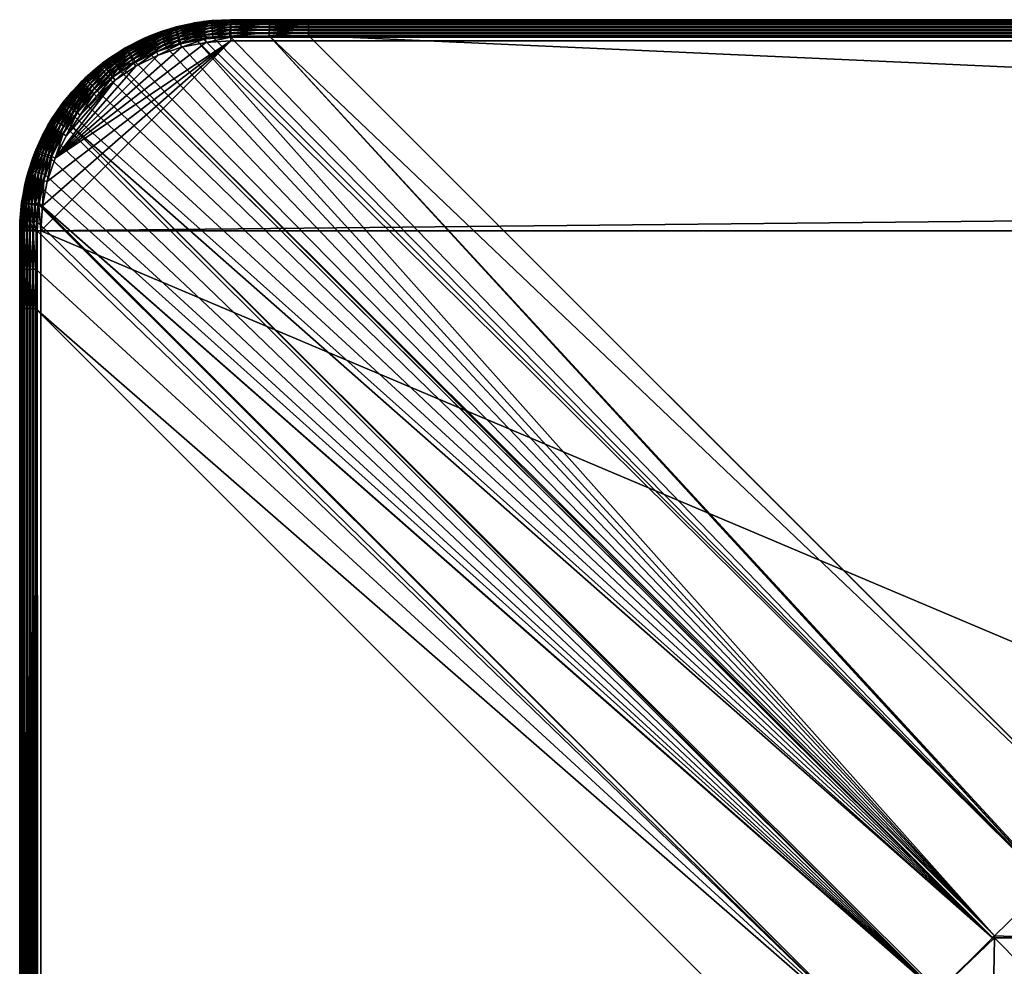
# Model space of a CAD drawing. Header units: inches. Extents: x 10 to 1810, y 36 to 836.
# Tile 40 of 156: x 10 to 103, y 746 to 836. Entities that reach past the tile are written whole.
import ezdxf

# ---------------------------------------------------------------- set-up
doc = ezdxf.new("R2010")
doc.units = ezdxf.units.IN
doc.header["$MEASUREMENT"] = 0
doc.layers.get('0').update_dxf_attribs({"true_color": 0x1c1cb1})

msp = doc.modelspace()

# ---------------------------------------------------------------- meshes
at = {"color": 84, "true_color": 0x1ab11a}
mesh = msp.add_polyface(dxfattribs=at)
corners = [(733.741, 836.072, 707), (1085.741, 836.072, 704.535), (733.741, 836.072, 704.535), (381.741, 836.072, 707), (381.741, 836.072, 704.535), (29.741, 836.072, 707), (37.105, 836.072, 704.535), (29.741, 834.072, 709), (11.741, 816.072, 709), (1789.741, 834.072, 709), (37.105, 834.59, 702.603), (1707.006, 759.22, 682.408), (112.475, 759.22, 682.408), (107.21, 138.807, 679.139), (107.21, 733.338, 679.139), (112.475, 138.807, 679), (112.475, 733.338, 679), (112.475, 754.252, 681.211), (1707.006, 754.252, 681.211), (112.475, 750.697, 680.549), (1707.006, 750.697, 680.549), (112.475, 749.074, 680.246), (1707.006, 749.074, 680.246), (112.475, 743.853, 679.555), (1707.006, 743.853, 679.554), (112.475, 742.051, 679.412), (1707.006, 742.051, 679.412), (112.475, 738.603, 679.139), (1707.006, 738.603, 679.139), (107.225, 754.252, 681.355), (107.327, 754.348, 681.375), (107.327, 754.252, 681.347), (107.185, 754.214, 681.347), (107.276, 749.074, 680.383), (107.217, 738.603, 679.277), (107.239, 743.853, 679.692), (1782.376, 834.59, 702.603), (37.105, 834.898, 702.713), (1782.376, 834.898, 702.713), (37.105, 835.184, 702.872), (1782.376, 835.184, 702.872), (37.105, 835.44, 703.075), (1782.376, 835.44, 703.075), (37.105, 835.659, 703.317), (1782.376, 835.659, 703.317), (37.105, 835.836, 703.592), (1782.376, 835.836, 703.592), (37.105, 835.966, 703.892), (1782.376, 835.966, 703.892), (37.105, 836.046, 704.209), (1782.376, 836.046, 704.209), (1789.741, 834.42, 708.97), (29.741, 834.42, 708.97), (1789.741, 834.756, 708.879), (29.741, 834.756, 708.879), (1789.741, 835.072, 708.732), (29.741, 835.072, 708.732), (1789.741, 835.358, 708.532), (29.741, 835.358, 708.532), (1789.741, 835.604, 708.286), (29.741, 835.604, 708.286), (1789.741, 835.804, 708), (29.741, 835.804, 708), (1789.741, 835.952, 707.684), (29.741, 835.952, 707.684), (1789.74, 836.042, 707.347), (29.741, 836.042, 707.347), (1085.741, 836.072, 707)]
mesh.append_faces([[corners[k] for k in face] for face in [(0, 1, 2), (0, 2, 3), (3, 2, 4), (3, 4, 5), (5, 4, 6), (7, 8, 9), (10, 11, 12), (13, 14, 15), (15, 14, 16), (12, 11, 17), (17, 18, 19), (19, 20, 21), (21, 22, 23), (23, 24, 25), (25, 26, 27), (27, 28, 16), (29, 30, 31), (31, 30, 12), (29, 31, 32), (32, 31, 33), (16, 14, 34), (33, 23, 35), (35, 23, 25), (35, 25, 34), (34, 25, 27), (34, 27, 16), (12, 17, 31), (31, 17, 19), (31, 19, 33), (33, 19, 21), (33, 21, 23), (36, 10, 37), (38, 37, 39), (40, 39, 41), (42, 41, 43), (44, 43, 45), (46, 45, 47), (48, 47, 49), (6, 4, 49), (49, 4, 2), (49, 2, 50), (7, 51, 52), (52, 53, 54), (54, 55, 56), (56, 57, 58), (58, 59, 60), (60, 61, 62), (62, 63, 64), (64, 65, 66), (3, 5, 66), (66, 67, 0), (66, 0, 3)]], dxfattribs={"color": 84})
mesh = msp.add_polyface(dxfattribs=at)
corners = [(1789.74, 836.072, 707), (1782.376, 836.072, 704.535), (1437.741, 836.072, 707), (1437.741, 836.072, 704.535), (1085.741, 836.072, 707), (1085.741, 836.072, 704.535), (733.741, 836.072, 707), (1807.74, 816.072, 709), (1789.741, 834.072, 709), (11.741, 816.072, 709), (1807.74, 56.072, 709), (1782.376, 834.59, 702.603), (1707.006, 759.22, 682.408), (37.105, 834.59, 702.603), (1712.271, 733.338, 679.139), (1712.271, 138.807, 679.139), (1707.006, 733.338, 679), (112.475, 754.252, 681.211), (1707.006, 754.252, 681.211), (112.475, 750.697, 680.549), (1707.006, 750.697, 680.549), (112.475, 749.074, 680.246), (1707.006, 749.074, 680.246), (112.475, 743.853, 679.555), (1707.006, 743.853, 679.554), (112.475, 742.051, 679.412), (1707.006, 742.051, 679.412), (112.475, 738.603, 679.139), (1707.006, 738.603, 679.139), (112.475, 733.338, 679), (1712.256, 754.252, 681.355), (1712.205, 749.074, 680.383), (1712.155, 754.252, 681.347), (1712.155, 754.348, 681.375), (1712.264, 738.603, 679.277), (1712.242, 743.853, 679.692), (37.105, 834.898, 702.713), (1782.376, 834.898, 702.713), (37.105, 835.184, 702.872), (1782.376, 835.184, 702.872), (37.105, 835.44, 703.075), (1782.376, 835.44, 703.075), (37.105, 835.659, 703.317), (1782.376, 835.659, 703.317), (37.105, 835.836, 703.592), (1782.376, 835.836, 703.592), (37.105, 835.966, 703.892), (1782.376, 835.966, 703.892), (37.105, 836.046, 704.209), (1782.376, 836.046, 704.209), (733.741, 836.072, 704.535), (29.741, 834.072, 709), (1789.741, 834.42, 708.97), (29.741, 834.42, 708.97), (1789.741, 834.756, 708.879), (29.741, 834.756, 708.879), (1789.741, 835.072, 708.732), (29.741, 835.072, 708.732), (1789.741, 835.358, 708.532), (29.741, 835.358, 708.532), (1789.741, 835.604, 708.286), (29.741, 835.604, 708.286), (1789.741, 835.804, 708), (29.741, 835.804, 708), (1789.741, 835.952, 707.684), (29.741, 835.952, 707.684), (1789.74, 836.042, 707.347), (29.741, 836.042, 707.347)]
mesh.append_faces([[corners[k] for k in face] for face in [(0, 1, 2), (2, 1, 3), (2, 3, 4), (4, 3, 5), (4, 5, 6), (7, 8, 9), (7, 9, 10), (11, 12, 13), (14, 15, 16), (17, 12, 18), (19, 18, 20), (21, 20, 22), (23, 22, 24), (25, 24, 26), (27, 26, 28), (29, 28, 16), (14, 16, 28), (30, 31, 32), (30, 32, 33), (14, 28, 34), (34, 28, 26), (34, 26, 35), (12, 33, 18), (18, 33, 32), (18, 32, 20), (20, 32, 31), (20, 31, 22), (22, 31, 35), (22, 35, 24), (24, 35, 26), (11, 36, 37), (37, 38, 39), (39, 40, 41), (41, 42, 43), (43, 44, 45), (45, 46, 47), (47, 48, 49), (3, 1, 49), (49, 50, 5), (49, 5, 3), (51, 8, 52), (53, 52, 54), (55, 54, 56), (57, 56, 58), (59, 58, 60), (61, 60, 62), (63, 62, 64), (65, 64, 66), (0, 2, 66), (66, 2, 4), (66, 4, 67)]], dxfattribs={"color": 84})
mesh = msp.add_polyface(dxfattribs=at)
corners = [(26.275, 835.731, 707), (26.195, 835.756, 704.775), (24.564, 835.391, 707), (27.13, 835.901, 707), (27.954, 835.992, 704.736), (26.268, 835.765, 704.774), (27.947, 835.963, 704.4), (26.38, 834.516, 702.921), (24.775, 834.141, 702.943), (26.33, 834.815, 703.074), (24.697, 834.435, 703.095), (26.285, 835.083, 703.275), (24.627, 834.7, 703.296), (26.249, 835.315, 703.52), (24.568, 834.929, 703.542), (26.221, 835.503, 703.801), (24.521, 835.114, 703.823), (26.202, 835.641, 704.11), (24.488, 835.251, 704.133), (26.193, 835.726, 704.438), (24.469, 835.335, 704.462), (24.86, 833.826, 702.845), (28.038, 834.428, 702.785), (27.104, 834.294, 702.806), (26.436, 834.197, 702.821), (27.945, 835.878, 704.074), (27.949, 835.74, 703.766), (27.958, 835.551, 703.486), (27.971, 835.319, 703.241), (27.99, 835.049, 703.039), (28.012, 834.749, 702.886), (27.134, 835.871, 707.347), (24.992, 833.794, 708.97), (27.346, 834.263, 708.97), (27.302, 834.597, 708.879), (24.905, 834.12, 708.879), (27.261, 834.91, 708.732), (24.823, 834.425, 708.732), (27.223, 835.193, 708.532), (24.749, 834.701, 708.532), (27.191, 835.437, 708.286), (24.685, 834.939, 708.286), (27.165, 835.636, 708), (24.634, 835.132, 708), (27.146, 835.782, 707.684), (24.595, 835.274, 707.684), (24.572, 835.362, 707.347)]
mesh.append_faces([[corners[k] for k in face] for face in [(0, 1, 2), (3, 4, 0), (0, 4, 5), (0, 5, 1), (5, 4, 6), (7, 8, 9), (9, 8, 10), (9, 10, 11), (11, 10, 12), (11, 12, 13), (13, 12, 14), (13, 14, 15), (15, 16, 17), (17, 18, 19), (19, 20, 1), (21, 8, 7), (22, 23, 7), (7, 23, 24), (7, 24, 21), (1, 5, 19), (19, 5, 6), (19, 6, 17), (17, 6, 25), (17, 25, 15), (15, 25, 26), (15, 26, 13), (13, 26, 27), (13, 27, 11), (11, 27, 28), (11, 28, 9), (9, 28, 29), (9, 29, 7), (7, 29, 30), (7, 30, 22), (31, 3, 0), (32, 33, 34), (32, 34, 35), (35, 34, 36), (35, 36, 37), (37, 36, 38), (37, 38, 39), (39, 38, 40), (39, 40, 41), (41, 40, 42), (41, 42, 43), (43, 42, 44), (43, 44, 45), (45, 44, 31), (45, 31, 46), (46, 31, 0), (46, 0, 2)]], dxfattribs={"color": 84})
mesh = msp.add_polyface(dxfattribs=at)
corners = [(33.431, 836.072, 704.571), (29.741, 836.072, 704.682), (29.741, 836.072, 707), (37.105, 836.072, 704.535), (27.13, 835.901, 707), (27.954, 835.992, 704.736), (33.424, 836.045, 704.241), (37.105, 836.046, 704.209), (33.418, 835.963, 703.92), (37.105, 835.966, 703.892), (33.412, 835.83, 703.617), (37.105, 835.836, 703.592), (33.406, 835.648, 703.339), (37.105, 835.659, 703.317), (33.401, 835.422, 703.096), (37.105, 835.44, 703.075), (33.397, 835.16, 702.893), (37.105, 835.184, 702.872), (29.727, 836.044, 704.347), (29.714, 835.96, 704.021), (29.702, 835.823, 703.715), (29.691, 835.636, 703.435), (29.681, 835.405, 703.191), (29.673, 835.136, 702.989), (27.99, 835.049, 703.039), (27.971, 835.319, 703.241), (27.958, 835.551, 703.486), (27.949, 835.74, 703.766), (27.945, 835.878, 704.074), (27.947, 835.963, 704.4), (27.261, 834.91, 708.732), (29.741, 835.358, 708.532), (27.223, 835.193, 708.532), (29.741, 835.604, 708.286), (27.191, 835.437, 708.286), (29.741, 835.804, 708), (27.165, 835.636, 708), (29.741, 835.952, 707.684), (27.146, 835.782, 707.684), (29.741, 836.042, 707.347), (27.134, 835.871, 707.347)]
mesh.append_faces([[corners[k] for k in face] for face in [(0, 1, 2), (2, 3, 0), (2, 1, 4), (4, 1, 5), (0, 3, 6), (6, 3, 7), (6, 7, 8), (8, 7, 9), (8, 9, 10), (10, 9, 11), (10, 11, 12), (12, 11, 13), (12, 13, 14), (14, 13, 15), (14, 15, 16), (16, 15, 17), (1, 0, 18), (18, 0, 6), (18, 6, 19), (19, 6, 8), (19, 8, 20), (20, 8, 10), (20, 10, 21), (21, 10, 12), (21, 12, 22), (22, 12, 14), (22, 14, 23), (23, 14, 16), (23, 24, 22), (22, 24, 25), (22, 25, 21), (21, 25, 26), (21, 26, 20), (20, 26, 27), (20, 27, 19), (19, 27, 28), (19, 28, 18), (18, 28, 29), (18, 29, 1), (1, 29, 5), (30, 31, 32), (32, 31, 33), (32, 33, 34), (34, 33, 35), (34, 35, 36), (36, 35, 37), (36, 37, 38), (38, 37, 39), (38, 39, 40), (40, 39, 2), (40, 2, 4)]], dxfattribs={"color": 84})
mesh = msp.add_polyface(dxfattribs=at)
corners = [(11.223, 808.708, 702.603), (86.593, 733.338, 682.408), (11.223, 63.437, 702.603), (28.038, 834.428, 702.785), (29.663, 834.517, 702.733), (107.185, 754.214, 681.347), (33.392, 834.554, 702.631), (22.128, 832.816, 702.865), (23.648, 833.438, 702.856), (102.093, 749.26, 680.832), (24.86, 833.826, 702.845), (26.436, 834.197, 702.821), (27.104, 834.294, 702.806), (14.412, 826.196, 702.87), (14.895, 826.903, 702.871), (101.903, 749.074, 680.815), (15.916, 828.174, 702.871), (17.047, 829.354, 702.871), (18.286, 830.439, 702.871), (19.302, 831.198, 702.87), (101.923, 749.095, 680.815), (19.619, 831.398, 702.87), (20.679, 832.068, 702.869), (96.719, 743.89, 680.815), (14.174, 825.847, 702.87), (11.786, 820.179, 702.834), (12.124, 821.414, 702.85), (11.509, 818.719, 702.807), (12.673, 822.941, 702.862), (13.356, 824.42, 702.868), (11.259, 812.421, 702.631), (91.599, 738.628, 681.347), (11.296, 816.15, 702.733), (11.323, 816.978, 702.762), (11.483, 818.584, 702.805), (11.385, 54.37, 702.785), (11.296, 55.995, 702.733), (91.599, 133.517, 681.347), (11.259, 59.724, 702.631), (86.593, 138.807, 682.408), (11.616, 52.768, 702.821), (11.519, 53.436, 702.806), (33.397, 835.16, 702.893), (37.105, 835.184, 702.872), (33.394, 834.868, 702.737), (37.105, 834.898, 702.713), (37.105, 834.59, 702.603), (29.673, 835.136, 702.989), (29.667, 834.837, 702.835), (28.012, 834.749, 702.886), (27.99, 835.049, 703.039), (27.391, 833.918, 709), (29.741, 834.072, 709), (29.741, 834.42, 708.97), (27.346, 834.263, 708.97), (29.741, 834.756, 708.879), (27.302, 834.597, 708.879), (29.741, 835.072, 708.732), (27.261, 834.91, 708.732), (29.741, 835.358, 708.532)]
mesh.append_faces([[corners[k] for k in face] for face in [(0, 1, 2), (3, 4, 5), (5, 4, 6), (7, 8, 9), (8, 10, 9), (9, 10, 11), (5, 11, 12), (5, 12, 3), (13, 14, 15), (15, 14, 16), (15, 16, 17), (17, 18, 15), (15, 18, 19), (20, 19, 21), (9, 21, 22), (9, 22, 7), (13, 23, 24), (25, 26, 23), (25, 23, 27), (26, 28, 23), (23, 28, 29), (23, 29, 24), (0, 30, 31), (31, 30, 32), (31, 32, 33), (27, 31, 34), (34, 31, 33), (35, 36, 37), (37, 36, 38), (2, 39, 38), (37, 40, 41), (37, 41, 35), (42, 43, 44), (44, 43, 45), (44, 45, 6), (6, 45, 46), (47, 42, 48), (48, 42, 44), (48, 44, 4), (4, 44, 6), (48, 49, 47), (47, 49, 50), (3, 49, 48), (3, 48, 4), (51, 52, 53), (51, 53, 54), (54, 53, 55), (54, 55, 56), (56, 55, 57), (56, 57, 58), (58, 57, 59)]], dxfattribs={"color": 84})
mesh = msp.add_polyface(dxfattribs=at)
corners = [(24.564, 835.391, 707), (26.195, 835.756, 704.775), (24.466, 835.364, 704.801), (22.912, 834.83, 707), (23.137, 834.951, 704.815), (22.904, 834.857, 704.817), (22.087, 834.55, 707), (21.473, 834.283, 704.826), (19.741, 833.393, 707), (23.144, 834.922, 704.475), (23.351, 834.298, 703.306), (21.752, 833.65, 703.313), (23.275, 834.523, 703.552), (21.654, 833.868, 703.559), (23.214, 834.705, 703.834), (21.575, 834.045, 703.841), (23.169, 834.839, 704.145), (21.518, 834.176, 704.153), (21.483, 834.256, 704.485), (24.775, 834.141, 702.943), (23.54, 833.747, 702.954), (24.697, 834.435, 703.095), (23.441, 834.037, 703.105), (24.627, 834.7, 703.296), (24.568, 834.929, 703.542), (24.521, 835.114, 703.823), (24.488, 835.251, 704.133), (24.469, 835.335, 704.462), (26.221, 835.503, 703.801), (26.202, 835.641, 704.11), (26.193, 835.726, 704.438), (22.099, 834.522, 707.347), (19.801, 833.288, 707.684), (22.133, 834.439, 707.684), (19.756, 833.367, 707.347), (22.47, 833.626, 708.732), (24.823, 834.425, 708.732), (24.749, 834.701, 708.532), (22.36, 833.89, 708.532), (24.685, 834.939, 708.286), (22.266, 834.118, 708.286), (24.634, 835.132, 708), (22.19, 834.302, 708), (24.595, 835.274, 707.684), (24.572, 835.362, 707.347)]
mesh.append_faces([[corners[k] for k in face] for face in [(0, 1, 2), (0, 2, 3), (2, 4, 3), (3, 4, 5), (3, 5, 6), (6, 5, 7), (6, 7, 8), (5, 4, 9), (5, 9, 7), (10, 11, 12), (12, 11, 13), (12, 13, 14), (14, 13, 15), (14, 15, 16), (16, 15, 17), (16, 17, 9), (9, 17, 18), (9, 18, 7), (19, 20, 21), (21, 20, 22), (21, 22, 23), (23, 22, 10), (23, 10, 24), (24, 10, 12), (24, 12, 25), (25, 12, 14), (25, 14, 26), (26, 14, 16), (26, 16, 27), (27, 16, 9), (27, 9, 2), (2, 9, 4), (28, 24, 25), (29, 25, 26), (30, 26, 27), (1, 27, 2), (3, 6, 31), (32, 33, 31), (34, 31, 6), (35, 36, 37), (35, 37, 38), (38, 37, 39), (38, 39, 40), (40, 39, 41), (40, 41, 42), (42, 41, 43), (42, 43, 33), (33, 43, 44), (33, 44, 31), (31, 44, 0), (31, 0, 3)]], dxfattribs={"color": 84})
mesh = msp.add_polyface(dxfattribs=at)
corners = [(29.741, 834.072, 709), (11.895, 818.422, 709), (11.741, 816.072, 709), (10.964, 822.907, 704.816), (10.983, 822.901, 707), (11.181, 823.526, 704.821), (11.263, 823.726, 707), (11.509, 818.719, 702.807), (11.483, 818.584, 702.805), (11.163, 818.625, 702.905), (11.786, 820.179, 702.834), (11.469, 820.25, 702.933), (11.173, 820.314, 703.086), (10.864, 818.662, 703.058), (10.905, 820.372, 703.287), (12.124, 821.414, 702.85), (11.811, 821.507, 702.947), (11.518, 821.594, 703.099), (11.254, 821.671, 703.301), (11.027, 821.737, 703.546), (12.673, 822.941, 702.862), (12.368, 823.063, 702.958), (12.083, 823.177, 703.109), (11.825, 823.278, 703.31), (11.604, 823.366, 703.556), (11.424, 823.436, 703.838), (10.843, 821.789, 703.828), (11.291, 823.487, 704.15), (10.707, 821.826, 704.138), (11.209, 823.517, 704.481), (12.354, 820.731, 709), (13.111, 822.961, 709), (12.79, 823.094, 708.97), (12.018, 820.821, 708.97), (11.55, 818.467, 708.97), (11.693, 820.908, 708.879), (11.216, 818.511, 708.879), (11.388, 820.99, 708.732), (10.903, 818.552, 708.732), (11.112, 821.064, 708.532), (12.479, 823.222, 708.879), (12.187, 823.343, 708.732), (11.923, 823.453, 708.532), (11.695, 823.547, 708.286), (10.874, 821.128, 708.286), (11.511, 823.624, 708), (10.681, 821.179, 708), (11.374, 823.68, 707.684), (10.539, 821.218, 707.684), (11.291, 823.714, 707.347)]
mesh.append_faces([[corners[k] for k in face] for face in [(0, 1, 2), (3, 4, 5), (5, 4, 6), (7, 8, 9), (10, 7, 11), (11, 7, 9), (11, 9, 12), (12, 9, 13), (12, 13, 14), (15, 10, 16), (16, 10, 11), (16, 11, 17), (17, 11, 12), (17, 12, 18), (18, 12, 14), (18, 14, 19), (20, 15, 21), (21, 15, 16), (21, 16, 22), (22, 16, 17), (22, 17, 23), (23, 17, 18), (23, 18, 24), (24, 18, 19), (24, 19, 25), (25, 19, 26), (25, 26, 27), (27, 26, 28), (27, 28, 29), (3, 5, 29), (30, 31, 32), (1, 30, 33), (1, 33, 34), (34, 33, 35), (34, 35, 36), (36, 35, 37), (36, 37, 38), (38, 37, 39), (30, 32, 33), (33, 32, 40), (33, 40, 35), (35, 40, 41), (35, 41, 37), (37, 41, 42), (37, 42, 39), (39, 42, 43), (39, 43, 44), (44, 43, 45), (44, 45, 46), (46, 45, 47), (48, 47, 49)]], dxfattribs={"color": 84})
mesh = msp.add_polyface(dxfattribs=at)
corners = [(91.561, 138.807, 681.211), (86.593, 733.338, 682.408), (91.561, 733.338, 681.211), (95.116, 138.807, 680.549), (95.116, 733.338, 680.549), (96.739, 138.807, 680.246), (96.739, 733.338, 680.246), (101.96, 138.807, 679.554), (101.96, 733.338, 679.555), (103.762, 138.807, 679.412), (103.762, 733.338, 679.412), (107.21, 138.807, 679.139), (107.21, 733.338, 679.139), (107.185, 754.214, 681.347), (33.392, 834.554, 702.631), (107.225, 754.252, 681.355), (37.105, 834.59, 702.603), (112.475, 759.22, 682.408), (107.327, 754.348, 681.375), (102.093, 749.26, 680.832), (26.436, 834.197, 702.821), (101.903, 749.074, 680.815), (19.302, 831.198, 702.87), (101.923, 749.095, 680.815), (19.619, 831.398, 702.87), (96.828, 744, 680.815), (14.412, 826.196, 702.87), (96.719, 743.89, 680.815), (91.599, 738.628, 681.347), (91.59, 738.619, 681.349), (11.223, 808.708, 702.603), (91.575, 738.603, 681.352), (96.683, 743.853, 680.818), (11.509, 818.719, 702.807), (107.276, 749.074, 680.383), (102.091, 749.074, 680.794), (96.826, 743.853, 680.794), (96.76, 738.603, 680.383), (91.59, 738.603, 681.347), (107.217, 738.603, 679.277), (102.018, 743.853, 680.106), (101.974, 738.603, 679.692), (107.239, 743.853, 679.692)]
mesh.append_faces([[corners[k] for k in face] for face in [(0, 1, 2), (3, 2, 4), (5, 4, 6), (7, 6, 8), (9, 8, 10), (9, 10, 11), (11, 10, 12), (13, 14, 15), (16, 17, 14), (14, 17, 18), (14, 18, 15), (19, 20, 13), (21, 22, 23), (23, 24, 19), (21, 25, 26), (26, 25, 27), (28, 29, 30), (30, 29, 31), (30, 31, 1), (27, 32, 33), (33, 32, 28), (13, 34, 19), (19, 35, 23), (23, 35, 21), (25, 36, 27), (27, 36, 32), (32, 36, 28), (28, 36, 37), (28, 37, 29), (29, 37, 38), (29, 38, 31), (39, 12, 10), (1, 31, 2), (2, 31, 38), (2, 38, 4), (4, 38, 37), (4, 37, 6), (21, 35, 25), (25, 35, 40), (25, 40, 36), (36, 40, 41), (36, 41, 37), (37, 41, 8), (37, 8, 6), (19, 34, 35), (35, 34, 42), (35, 42, 40), (40, 42, 39), (40, 39, 41), (41, 39, 10), (41, 10, 8)]], dxfattribs={"color": 84})
mesh = msp.add_polyface(dxfattribs=at)
corners = [(12.354, 820.731, 709), (11.895, 818.422, 709), (29.741, 834.072, 709), (18.783, 830.353, 709), (15.46, 827.03, 709), (14.152, 825.072, 709), (13.111, 822.961, 709), (13.874, 828.248, 707), (13.583, 827.859, 704.835), (12.42, 826.072, 707), (12.786, 824.709, 703.113), (13.393, 826.336, 703.315), (13.631, 826.187, 703.114), (13.062, 824.57, 702.963), (13.893, 826.022, 702.965), (13.356, 824.42, 702.868), (14.895, 826.903, 702.871), (14.412, 826.196, 702.87), (14.174, 825.847, 702.87), (15.432, 828.598, 703.113), (14.627, 827.099, 702.965), (14.376, 827.282, 703.114), (15.22, 828.783, 703.314), (14.149, 827.447, 703.315), (12.801, 826.705, 704.833), (12.826, 826.689, 704.49), (13.607, 827.841, 704.491), (12.901, 826.643, 704.158), (13.678, 827.79, 704.158), (13.023, 826.567, 703.845), (13.795, 827.705, 703.845), (13.189, 826.463, 703.561), (13.953, 827.589, 703.561), (15.666, 828.393, 702.964), (15.916, 828.174, 702.871), (15.185, 827.242, 708.97), (13.851, 825.246, 708.97), (12.79, 823.094, 708.97), (13.56, 825.414, 708.879), (12.479, 823.222, 708.879), (13.286, 825.572, 708.732), (14.918, 827.446, 708.879), (14.667, 827.639, 708.732), (14.44, 827.813, 708.532), (13.039, 825.715, 708.532), (14.245, 827.963, 708.286), (12.825, 825.838, 708.286), (14.086, 828.084, 708), (12.652, 825.938, 708), (13.969, 828.174, 707.684), (12.525, 826.012, 707.684), (13.898, 828.229, 707.347), (12.446, 826.057, 707.347), (16.767, 829.046, 708.97), (16.529, 829.284, 708.879)]
mesh.append_faces([[corners[k] for k in face] for face in [(0, 1, 2), (3, 4, 5), (3, 5, 6), (7, 8, 9), (10, 11, 12), (10, 12, 13), (13, 12, 14), (13, 14, 15), (16, 17, 14), (14, 17, 18), (14, 18, 15), (19, 20, 21), (22, 21, 23), (24, 8, 25), (25, 8, 26), (25, 26, 27), (27, 26, 28), (27, 28, 29), (29, 28, 30), (29, 30, 31), (31, 30, 32), (31, 32, 11), (11, 32, 23), (11, 23, 12), (12, 23, 21), (12, 21, 14), (14, 21, 20), (14, 20, 16), (16, 20, 33), (16, 33, 34), (5, 4, 35), (6, 5, 36), (6, 36, 37), (37, 36, 38), (39, 38, 40), (5, 35, 36), (36, 35, 41), (36, 41, 38), (38, 41, 42), (38, 42, 40), (40, 42, 43), (40, 43, 44), (44, 43, 45), (44, 45, 46), (46, 45, 47), (46, 47, 48), (48, 47, 49), (50, 49, 51), (52, 51, 7), (4, 53, 35), (35, 54, 41)]], dxfattribs={"color": 84})
mesh = msp.add_polyface(dxfattribs=at)
corners = [(12.354, 51.414, 709), (13.111, 49.184, 709), (29.741, 38.072, 709), (14.152, 47.072, 709), (12.354, 820.731, 709), (29.741, 834.072, 709), (13.111, 822.961, 709), (27.391, 833.918, 709), (25.082, 833.459, 709), (22.852, 832.702, 709), (20.741, 831.661, 709), (19.744, 833.387, 704.832), (18.382, 832.534, 704.834), (17.565, 831.939, 707), (19.113, 831.471, 702.965), (18.079, 830.699, 702.964), (18.937, 831.726, 703.114), (17.885, 830.943, 703.114), (18.778, 831.957, 703.315), (17.71, 831.162, 703.314), (18.641, 832.156, 703.561), (17.559, 831.352, 703.56), (18.53, 832.318, 703.845), (18.286, 830.439, 702.871), (20.679, 832.068, 702.869), (19.619, 831.398, 702.87), (19.302, 831.198, 702.87), (21.866, 833.397, 703.112), (20.516, 832.356, 702.964), (20.364, 832.625, 703.114), (18.399, 832.509, 704.491), (19.901, 833.45, 704.489), (18.448, 832.436, 704.158), (19.943, 833.374, 704.157), (20.013, 833.248, 703.844), (20.109, 833.078, 703.561), (20.227, 832.869, 703.315), (21.992, 833.116, 702.961), (22.128, 832.816, 702.865), (22.719, 833.023, 708.97), (18.783, 830.353, 709), (20.567, 831.962, 708.97), (18.571, 830.628, 708.97), (20.399, 832.253, 708.879), (18.367, 830.895, 708.879), (20.241, 832.527, 708.732), (18.174, 831.146, 708.732), (20.098, 832.774, 708.532), (18, 831.373, 708.532), (19.975, 832.988, 708.286), (17.85, 831.568, 708.286), (19.875, 833.161, 708), (17.729, 831.727, 708), (19.801, 833.288, 707.684), (17.639, 831.844, 707.684), (19.756, 833.367, 707.347), (17.584, 831.915, 707.347), (19.741, 833.393, 707), (22.591, 833.334, 708.879), (22.47, 833.626, 708.732)]
mesh.append_faces([[corners[k] for k in face] for face in [(0, 1, 2), (1, 3, 2), (4, 5, 6), (6, 5, 7), (6, 7, 8), (8, 9, 6), (6, 9, 10), (11, 12, 13), (14, 15, 16), (16, 15, 17), (16, 17, 18), (18, 19, 20), (20, 21, 22), (23, 15, 14), (24, 25, 14), (14, 25, 26), (14, 26, 23), (27, 28, 29), (30, 31, 32), (32, 33, 22), (22, 34, 20), (20, 35, 18), (18, 35, 36), (18, 36, 16), (16, 36, 29), (16, 29, 14), (14, 29, 28), (14, 28, 24), (24, 28, 37), (24, 37, 38), (10, 9, 39), (40, 10, 41), (40, 41, 42), (42, 41, 43), (42, 43, 44), (44, 43, 45), (44, 45, 46), (46, 45, 47), (46, 47, 48), (48, 47, 49), (48, 49, 50), (50, 49, 51), (50, 51, 52), (52, 51, 53), (52, 53, 54), (54, 55, 56), (56, 57, 13), (10, 39, 41), (41, 39, 58), (41, 58, 43), (43, 59, 45)]], dxfattribs={"color": 84})
mesh = msp.add_polyface(dxfattribs=at)
corners = [(17.565, 831.939, 707), (19.741, 833.393, 707), (19.744, 833.387, 704.832), (21.473, 834.283, 704.826), (19.887, 833.476, 704.832), (21.992, 833.116, 702.961), (20.516, 832.356, 702.964), (21.866, 833.397, 703.112), (20.364, 832.625, 703.114), (21.752, 833.65, 703.313), (20.227, 832.869, 703.315), (21.654, 833.868, 703.559), (20.109, 833.078, 703.561), (21.575, 834.045, 703.841), (20.013, 833.248, 703.844), (21.518, 834.176, 704.153), (19.943, 833.374, 704.157), (21.483, 834.256, 704.485), (19.901, 833.45, 704.489), (23.54, 833.747, 702.954), (23.441, 834.037, 703.105), (23.351, 834.298, 703.306), (18.382, 832.534, 704.834), (18.399, 832.509, 704.491), (18.448, 832.436, 704.158), (18.53, 832.318, 703.845), (18.641, 832.156, 703.561), (22.128, 832.816, 702.865), (23.648, 833.438, 702.856), (24.775, 834.141, 702.943), (24.86, 833.826, 702.845), (25.082, 833.459, 709), (27.391, 833.918, 709), (27.346, 834.263, 708.97), (22.852, 832.702, 709), (24.992, 833.794, 708.97), (17.639, 831.844, 707.684), (19.801, 833.288, 707.684), (19.756, 833.367, 707.347), (17.584, 831.915, 707.347), (20.399, 832.253, 708.879), (22.591, 833.334, 708.879), (22.47, 833.626, 708.732), (20.241, 832.527, 708.732), (22.36, 833.89, 708.532), (20.098, 832.774, 708.532), (22.266, 834.118, 708.286), (19.975, 832.988, 708.286), (22.19, 834.302, 708), (19.875, 833.161, 708), (22.133, 834.439, 707.684), (22.099, 834.522, 707.347), (22.087, 834.55, 707), (22.719, 833.023, 708.97), (24.905, 834.12, 708.879), (24.823, 834.425, 708.732)]
mesh.append_faces([[corners[k] for k in face] for face in [(0, 1, 2), (1, 3, 4), (1, 4, 2), (5, 6, 7), (7, 8, 9), (9, 8, 10), (9, 10, 11), (11, 10, 12), (11, 12, 13), (13, 12, 14), (13, 14, 15), (15, 14, 16), (15, 16, 17), (17, 16, 18), (19, 5, 20), (20, 5, 7), (20, 7, 21), (21, 7, 9), (3, 17, 18), (3, 18, 4), (4, 18, 2), (22, 2, 23), (23, 2, 18), (24, 18, 16), (25, 16, 14), (26, 14, 12), (27, 5, 19), (27, 19, 28), (28, 19, 29), (28, 29, 30), (31, 32, 33), (34, 31, 35), (36, 37, 38), (39, 38, 1), (40, 41, 42), (43, 42, 44), (43, 44, 45), (45, 44, 46), (45, 46, 47), (47, 46, 48), (47, 48, 49), (49, 48, 50), (49, 50, 37), (37, 51, 38), (38, 52, 1), (34, 35, 53), (53, 35, 54), (53, 54, 41), (41, 54, 55), (41, 55, 42), (31, 33, 35)]], dxfattribs={"color": 84})
mesh = msp.add_polyface(dxfattribs=at)
corners = [(17.565, 831.939, 707), (18.382, 832.534, 704.834), (17.273, 831.711, 704.835), (16.91, 831.365, 707), (16.896, 831.381, 704.835), (15.598, 830.214, 707), (15.922, 830.531, 704.836), (14.448, 828.903, 707), (17.292, 831.688, 704.491), (16.104, 830.341, 703.844), (14.89, 829.072, 703.844), (16.004, 830.445, 704.158), (14.781, 829.168, 704.158), (15.943, 830.509, 704.491), (18.079, 830.699, 702.964), (16.817, 829.595, 702.964), (17.885, 830.943, 703.114), (16.602, 829.82, 703.113), (17.71, 831.162, 703.314), (16.407, 830.023, 703.314), (17.559, 831.352, 703.56), (16.24, 830.198, 703.56), (17.437, 831.505, 703.844), (17.347, 831.618, 704.158), (14.714, 829.226, 704.492), (18.778, 831.957, 703.315), (18.641, 832.156, 703.561), (18.53, 832.318, 703.845), (18.448, 832.436, 704.158), (18.399, 832.509, 704.491), (17.047, 829.354, 702.871), (18.286, 830.439, 702.871), (17.013, 828.8, 709), (18.783, 830.353, 709), (18.571, 830.628, 708.97), (17.584, 831.915, 707.347), (16.767, 829.046, 708.97), (18.367, 830.895, 708.879), (16.529, 829.284, 708.879), (18.174, 831.146, 708.732), (16.306, 829.507, 708.732), (18, 831.373, 708.532), (16.104, 829.709, 708.532), (17.85, 831.568, 708.286), (15.929, 829.884, 708.286), (17.729, 831.727, 708), (15.788, 830.025, 708), (17.639, 831.844, 707.684), (15.684, 830.129, 707.684), (15.62, 830.193, 707.347)]
mesh.append_faces([[corners[k] for k in face] for face in [(0, 1, 2), (0, 2, 3), (3, 2, 4), (3, 4, 5), (5, 4, 6), (5, 6, 7), (4, 2, 8), (9, 10, 11), (11, 12, 13), (4, 8, 6), (14, 15, 16), (16, 15, 17), (16, 17, 18), (18, 17, 19), (18, 19, 20), (20, 19, 21), (20, 21, 22), (22, 21, 9), (22, 9, 23), (23, 9, 11), (23, 11, 8), (8, 11, 13), (8, 13, 6), (6, 13, 24), (25, 16, 18), (26, 18, 20), (27, 20, 22), (27, 22, 28), (28, 22, 23), (28, 23, 29), (29, 23, 8), (29, 8, 1), (1, 8, 2), (30, 15, 14), (30, 14, 31), (32, 33, 34), (35, 0, 3), (36, 34, 37), (38, 37, 39), (38, 39, 40), (40, 39, 41), (40, 41, 42), (42, 41, 43), (42, 43, 44), (44, 43, 45), (44, 45, 46), (46, 45, 47), (46, 47, 48), (48, 47, 35), (48, 35, 49), (49, 35, 3), (49, 3, 5)]], dxfattribs={"color": 84})
mesh = msp.add_polyface(dxfattribs=at)
corners = [(13.111, 822.961, 709), (20.741, 831.661, 709), (18.783, 830.353, 709), (17.013, 828.8, 709), (15.46, 827.03, 709), (14.448, 828.903, 707), (14.431, 828.919, 704.835), (13.874, 828.248, 707), (13.583, 827.859, 704.835), (15.922, 830.531, 704.836), (14.692, 829.245, 704.836), (14.714, 829.226, 704.492), (15.666, 828.393, 702.964), (14.627, 827.099, 702.965), (15.432, 828.598, 703.113), (14.376, 827.282, 703.114), (15.22, 828.783, 703.314), (14.149, 827.447, 703.315), (15.038, 828.943, 703.56), (13.953, 827.589, 703.561), (14.89, 829.072, 703.844), (13.795, 827.705, 703.845), (14.781, 829.168, 704.158), (13.678, 827.79, 704.158), (13.607, 827.841, 704.491), (16.817, 829.595, 702.964), (16.602, 829.82, 703.113), (16.407, 830.023, 703.314), (16.24, 830.198, 703.56), (16.104, 830.341, 703.844), (16.004, 830.445, 704.158), (15.943, 830.509, 704.491), (15.916, 828.174, 702.871), (17.047, 829.354, 702.871), (13.898, 828.229, 707.347), (16.767, 829.046, 708.97), (15.185, 827.242, 708.97), (16.529, 829.284, 708.879), (14.918, 827.446, 708.879), (16.306, 829.507, 708.732), (14.667, 827.639, 708.732), (16.104, 829.709, 708.532), (14.44, 827.813, 708.532), (15.929, 829.884, 708.286), (14.245, 827.963, 708.286), (15.788, 830.025, 708), (14.086, 828.084, 708), (15.684, 830.129, 707.684), (13.969, 828.174, 707.684), (15.62, 830.193, 707.347), (15.598, 830.214, 707), (18.571, 830.628, 708.97), (18.367, 830.895, 708.879)]
mesh.append_faces([[corners[k] for k in face] for face in [(0, 1, 2), (3, 4, 2), (5, 6, 7), (7, 6, 8), (5, 9, 10), (5, 10, 6), (8, 6, 11), (12, 13, 14), (14, 15, 16), (16, 17, 18), (18, 17, 19), (18, 19, 20), (20, 19, 21), (20, 21, 22), (22, 21, 23), (22, 23, 11), (11, 23, 24), (11, 24, 8), (25, 12, 26), (26, 12, 14), (26, 14, 27), (27, 14, 16), (27, 16, 28), (28, 16, 18), (28, 18, 29), (29, 18, 20), (30, 20, 22), (31, 22, 11), (9, 11, 10), (10, 11, 6), (32, 12, 25), (32, 25, 33), (5, 7, 34), (4, 3, 35), (36, 35, 37), (38, 37, 39), (38, 39, 40), (40, 39, 41), (40, 41, 42), (42, 41, 43), (42, 43, 44), (44, 43, 45), (44, 45, 46), (46, 45, 47), (46, 47, 48), (48, 47, 49), (48, 49, 34), (34, 49, 50), (34, 50, 5), (3, 51, 35), (35, 52, 37)]], dxfattribs={"color": 84})
mesh = msp.add_polyface(dxfattribs=at)
corners = [(11.181, 823.526, 704.821), (11.263, 823.726, 707), (11.917, 825.145, 704.829), (12.42, 826.072, 707), (12.437, 826.063, 704.832), (13.583, 827.859, 704.835), (12.801, 826.705, 704.833), (12.826, 826.689, 704.49), (13.356, 824.42, 702.868), (12.673, 822.941, 702.862), (13.062, 824.57, 702.963), (12.368, 823.063, 702.958), (12.786, 824.709, 703.113), (12.083, 823.177, 703.109), (12.538, 824.835, 703.314), (11.825, 823.278, 703.31), (12.324, 824.943, 703.56), (11.604, 823.366, 703.556), (12.15, 825.03, 703.843), (11.424, 823.436, 703.838), (12.022, 825.094, 704.155), (11.291, 823.487, 704.15), (11.944, 825.133, 704.487), (11.209, 823.517, 704.481), (12.901, 826.643, 704.158), (13.023, 826.567, 703.845), (13.189, 826.463, 703.561), (13.393, 826.336, 703.315), (11.291, 823.714, 707.347), (10.983, 822.901, 707), (12.79, 823.094, 708.97), (13.56, 825.414, 708.879), (12.479, 823.222, 708.879), (13.286, 825.572, 708.732), (12.187, 823.343, 708.732), (13.039, 825.715, 708.532), (11.923, 823.453, 708.532), (12.825, 825.838, 708.286), (11.695, 823.547, 708.286), (12.652, 825.938, 708), (11.511, 823.624, 708), (12.525, 826.012, 707.684), (11.374, 823.68, 707.684), (12.446, 826.057, 707.347), (13.969, 828.174, 707.684), (13.898, 828.229, 707.347), (13.874, 828.248, 707)]
mesh.append_faces([[corners[k] for k in face] for face in [(0, 1, 2), (2, 1, 3), (2, 3, 4), (3, 5, 6), (3, 6, 4), (4, 6, 7), (8, 9, 10), (10, 9, 11), (10, 11, 12), (12, 11, 13), (12, 13, 14), (14, 13, 15), (14, 15, 16), (16, 15, 17), (16, 17, 18), (18, 17, 19), (18, 19, 20), (20, 19, 21), (20, 21, 22), (22, 21, 23), (4, 7, 2), (23, 0, 2), (23, 2, 22), (22, 2, 7), (22, 7, 20), (20, 7, 24), (20, 24, 18), (18, 24, 25), (18, 25, 16), (16, 25, 26), (16, 26, 14), (14, 26, 27), (14, 27, 12), (28, 1, 29), (30, 31, 32), (32, 33, 34), (34, 33, 35), (34, 35, 36), (36, 35, 37), (36, 37, 38), (38, 37, 39), (38, 39, 40), (40, 39, 41), (40, 41, 42), (42, 41, 43), (42, 43, 28), (28, 43, 3), (28, 3, 1), (39, 44, 41), (41, 45, 43), (43, 46, 3)]], dxfattribs={"color": 84})
mesh = msp.add_polyface(dxfattribs=at)
corners = [(9.92, 818.748, 704.758), (9.912, 818.683, 707), (10.064, 819.542, 704.772), (10.082, 819.538, 707), (10.237, 820.498, 704.79), (10.422, 821.249, 707), (10.594, 821.852, 704.807), (10.964, 822.907, 704.816), (10.983, 822.901, 707), (10.362, 818.719, 703.505), (10.201, 817.005, 703.463), (10.174, 818.737, 703.785), (10.013, 817.004, 703.743), (10.035, 818.748, 704.094), (9.875, 817, 704.05), (9.95, 818.752, 704.421), (9.79, 816.993, 704.376), (10.905, 820.372, 703.287), (10.864, 818.662, 703.058), (10.594, 818.693, 703.26), (10.675, 820.42, 703.532), (10.488, 820.458, 703.814), (10.351, 820.484, 704.123), (10.266, 820.497, 704.452), (11.027, 821.737, 703.546), (10.843, 821.789, 703.828), (10.707, 821.826, 704.138), (10.623, 821.848, 704.468), (11.209, 823.517, 704.481), (9.942, 818.679, 707.347), (10.903, 818.552, 708.732), (11.112, 821.064, 708.532), (10.62, 818.59, 708.532), (10.874, 821.128, 708.286), (10.376, 818.622, 708.286), (10.681, 821.179, 708), (10.177, 818.648, 708), (10.539, 821.218, 707.684), (10.031, 818.667, 707.684), (10.451, 821.241, 707.347), (11.374, 823.68, 707.684), (11.291, 823.714, 707.347)]
mesh.append_faces([[corners[k] for k in face] for face in [(0, 1, 2), (2, 1, 3), (2, 3, 4), (4, 3, 5), (4, 5, 6), (6, 5, 7), (7, 5, 8), (9, 10, 11), (11, 12, 13), (13, 14, 15), (15, 16, 0), (17, 18, 19), (17, 19, 20), (20, 19, 9), (20, 9, 21), (21, 9, 11), (21, 11, 22), (22, 11, 13), (22, 13, 23), (23, 13, 15), (23, 15, 2), (2, 15, 0), (24, 17, 20), (24, 20, 25), (25, 20, 21), (25, 21, 26), (26, 21, 22), (26, 22, 27), (27, 22, 23), (6, 7, 28), (28, 26, 27), (28, 27, 6), (6, 27, 23), (6, 23, 4), (4, 23, 2), (3, 1, 29), (30, 31, 32), (32, 31, 33), (32, 33, 34), (34, 33, 35), (34, 35, 36), (36, 35, 37), (36, 37, 38), (38, 37, 39), (38, 39, 29), (29, 39, 5), (29, 5, 3), (35, 40, 37), (37, 41, 39), (39, 41, 8), (39, 8, 5)]], dxfattribs={"color": 84})
mesh = msp.add_polyface(dxfattribs=at)
corners = [(9.761, 816.983, 704.712), (9.741, 816.072, 704.682), (9.741, 816.072, 707), (9.92, 818.748, 704.758), (9.912, 818.683, 707), (11.323, 816.978, 702.762), (11.296, 816.15, 702.733), (11.002, 816.989, 702.863), (10.976, 816.146, 702.835), (10.702, 816.997, 703.017), (10.677, 816.14, 702.989), (10.433, 817.003, 703.219), (10.408, 816.132, 703.191), (10.201, 817.005, 703.463), (10.177, 816.122, 703.435), (10.013, 817.004, 703.743), (9.99, 816.111, 703.715), (9.875, 817, 704.05), (9.853, 816.099, 704.021), (9.79, 816.993, 704.376), (9.769, 816.086, 704.347), (11.483, 818.584, 702.805), (11.163, 818.625, 702.905), (10.864, 818.662, 703.058), (10.594, 818.693, 703.26), (10.362, 818.719, 703.505), (10.174, 818.737, 703.785), (10.035, 818.748, 704.094), (9.95, 818.752, 704.421), (10.945, 812.419, 702.737), (11.259, 812.421, 702.631), (11.741, 816.072, 709), (11.895, 818.422, 709), (11.55, 818.467, 708.97), (11.393, 816.072, 708.97), (11.216, 818.511, 708.879), (11.057, 816.072, 708.879), (10.903, 818.552, 708.732), (10.741, 816.072, 708.732), (10.62, 818.59, 708.532), (10.455, 816.072, 708.532), (10.376, 818.622, 708.286), (10.209, 816.072, 708.286), (10.177, 818.648, 708), (10.009, 816.072, 708), (10.031, 818.667, 707.684), (9.861, 816.072, 707.684), (9.942, 818.679, 707.347), (9.771, 816.072, 707.347)]
mesh.append_faces([[corners[k] for k in face] for face in [(0, 1, 2), (0, 2, 3), (3, 2, 4), (5, 6, 7), (7, 6, 8), (7, 8, 9), (9, 8, 10), (9, 10, 11), (11, 10, 12), (11, 12, 13), (13, 12, 14), (13, 14, 15), (15, 14, 16), (15, 16, 17), (17, 16, 18), (17, 18, 19), (19, 18, 20), (19, 20, 0), (0, 20, 1), (21, 5, 22), (22, 5, 7), (22, 7, 23), (23, 7, 9), (23, 9, 24), (24, 9, 11), (24, 11, 25), (25, 11, 13), (26, 13, 15), (27, 15, 17), (28, 17, 19), (3, 19, 0), (29, 10, 8), (30, 8, 6), (31, 32, 33), (31, 33, 34), (34, 33, 35), (34, 35, 36), (36, 35, 37), (36, 37, 38), (38, 37, 39), (38, 39, 40), (40, 39, 41), (40, 41, 42), (42, 41, 43), (42, 43, 44), (44, 43, 45), (44, 45, 46), (46, 45, 47), (46, 47, 48), (48, 47, 4), (48, 4, 2)]], dxfattribs={"color": 84})
mesh = msp.add_polyface(dxfattribs=at)
corners = [(9.741, 816.072, 704.682), (9.741, 812.382, 704.571), (9.741, 816.072, 707), (9.741, 808.708, 704.535), (9.741, 664.072, 707), (9.741, 664.072, 704.535), (9.741, 512.072, 707), (9.741, 512.072, 704.535), (9.768, 812.389, 704.241), (9.769, 816.086, 704.347), (9.85, 812.395, 703.92), (9.853, 816.099, 704.021), (9.983, 812.401, 703.617), (9.99, 816.111, 703.715), (10.165, 812.407, 703.339), (10.177, 816.122, 703.435), (10.391, 812.412, 703.096), (10.408, 816.132, 703.191), (10.653, 812.416, 702.893), (10.677, 816.14, 702.989), (10.945, 812.419, 702.737), (10.976, 816.146, 702.835), (11.259, 812.421, 702.631), (9.767, 808.708, 704.209), (9.847, 808.708, 703.892), (9.977, 808.708, 703.592), (10.154, 808.708, 703.317), (10.373, 808.708, 703.075), (10.629, 808.708, 702.872), (10.915, 808.708, 702.713), (11.223, 808.708, 702.603), (9.977, 63.437, 703.592), (9.847, 63.437, 703.892), (9.767, 63.437, 704.209), (11.741, 56.072, 709), (11.741, 816.072, 709), (11.393, 816.072, 708.97), (11.393, 56.072, 708.97), (11.057, 816.072, 708.879), (11.057, 56.072, 708.879), (10.741, 816.072, 708.732), (10.741, 56.072, 708.732), (10.455, 816.072, 708.532), (10.455, 56.072, 708.532), (10.209, 816.072, 708.286), (10.209, 56.072, 708.286), (10.009, 816.072, 708), (10.009, 56.072, 708), (9.861, 816.072, 707.684), (9.861, 56.072, 707.684), (9.771, 816.072, 707.347)]
mesh.append_faces([[corners[k] for k in face] for face in [(0, 1, 2), (2, 1, 3), (2, 3, 4), (4, 3, 5), (4, 5, 6), (6, 5, 7), (1, 0, 8), (8, 0, 9), (8, 9, 10), (10, 9, 11), (10, 11, 12), (12, 11, 13), (12, 13, 14), (14, 13, 15), (14, 15, 16), (16, 15, 17), (16, 17, 18), (18, 17, 19), (18, 19, 20), (20, 21, 22), (3, 1, 23), (23, 1, 8), (23, 8, 24), (24, 8, 10), (24, 10, 25), (25, 10, 12), (25, 12, 26), (26, 12, 14), (26, 14, 27), (27, 14, 16), (27, 16, 28), (28, 16, 18), (28, 18, 29), (29, 18, 20), (29, 20, 30), (30, 20, 22), (26, 31, 25), (25, 32, 24), (24, 33, 23), (5, 3, 23), (23, 7, 5), (34, 35, 36), (37, 36, 38), (39, 38, 40), (41, 40, 42), (43, 42, 44), (45, 44, 46), (47, 46, 48), (49, 48, 50), (2, 4, 50), (50, 4, 6)]], dxfattribs={"color": 84})
mesh = msp.add_polyface(dxfattribs=at)
corners = [(9.741, 512.072, 707), (9.741, 512.072, 704.535), (9.741, 360.072, 707), (9.741, 360.072, 704.535), (9.741, 208.072, 707), (9.741, 208.072, 704.535), (9.741, 56.072, 707), (9.741, 63.437, 704.535), (9.741, 59.762, 704.571), (9.768, 59.756, 704.241), (9.767, 63.437, 704.209), (9.85, 59.749, 703.92), (9.847, 63.437, 703.892), (9.983, 59.743, 703.617), (9.977, 63.437, 703.592), (10.165, 59.738, 703.339), (10.154, 63.437, 703.317), (10.391, 59.733, 703.096), (10.373, 63.437, 703.075), (10.653, 59.729, 702.893), (10.629, 63.437, 702.872), (10.945, 59.726, 702.737), (10.915, 63.437, 702.713), (11.259, 59.724, 702.631), (11.223, 63.437, 702.603), (9.769, 56.059, 704.347), (11.223, 808.708, 702.603), (10.915, 808.708, 702.713), (10.629, 808.708, 702.872), (10.373, 808.708, 703.075), (10.154, 808.708, 703.317), (9.977, 808.708, 703.592), (9.847, 808.708, 703.892), (9.767, 808.708, 704.209), (11.741, 56.072, 709), (11.393, 816.072, 708.97), (11.393, 56.072, 708.97), (11.057, 816.072, 708.879), (11.057, 56.072, 708.879), (10.741, 816.072, 708.732), (10.741, 56.072, 708.732), (10.455, 816.072, 708.532), (10.455, 56.072, 708.532), (10.209, 816.072, 708.286), (10.209, 56.072, 708.286), (10.009, 816.072, 708), (10.009, 56.072, 708), (9.861, 816.072, 707.684), (9.861, 56.072, 707.684), (9.771, 816.072, 707.347), (9.771, 56.072, 707.347)]
mesh.append_faces([[corners[k] for k in face] for face in [(0, 1, 2), (2, 1, 3), (2, 3, 4), (4, 3, 5), (4, 5, 6), (6, 5, 7), (6, 7, 8), (8, 7, 9), (9, 7, 10), (9, 10, 11), (11, 10, 12), (11, 12, 13), (13, 12, 14), (13, 14, 15), (15, 14, 16), (15, 16, 17), (17, 16, 18), (17, 18, 19), (19, 18, 20), (19, 20, 21), (21, 20, 22), (21, 22, 23), (23, 22, 24), (25, 8, 9), (26, 24, 22), (26, 22, 27), (27, 22, 20), (27, 20, 28), (28, 20, 18), (28, 18, 29), (29, 18, 16), (29, 16, 30), (30, 16, 14), (31, 14, 12), (32, 12, 10), (7, 5, 10), (10, 5, 3), (10, 3, 33), (33, 3, 1), (34, 35, 36), (36, 37, 38), (38, 39, 40), (40, 41, 42), (42, 43, 44), (44, 45, 46), (46, 47, 48), (48, 49, 50), (4, 6, 50), (49, 0, 50), (50, 0, 2), (50, 2, 4)]], dxfattribs={"color": 84})
mesh = msp.add_polyface(dxfattribs=at)
corners = [(29.741, 36.072, 707), (37.105, 36.072, 704.535), (381.741, 36.072, 707), (381.741, 36.072, 704.535), (733.741, 36.072, 707), (733.741, 36.072, 704.535), (1085.741, 36.072, 707), (1807.74, 56.072, 709), (11.741, 816.072, 709), (11.741, 56.072, 709), (29.741, 38.072, 709), (112.475, 733.338, 679), (1707.006, 138.807, 679), (112.475, 138.807, 679), (37.105, 37.555, 702.603), (112.475, 112.925, 682.408), (1782.376, 37.555, 702.603), (112.475, 133.542, 679.139), (1707.006, 133.542, 679.139), (112.475, 130.094, 679.412), (1707.006, 130.094, 679.412), (112.475, 128.292, 679.554), (1707.006, 128.291, 679.555), (112.475, 123.07, 680.246), (1707.006, 123.07, 680.246), (112.475, 121.447, 680.549), (1707.006, 121.447, 680.549), (112.475, 117.893, 681.211), (1707.006, 117.893, 681.211), (107.225, 117.893, 681.355), (107.276, 123.07, 680.383), (107.327, 117.893, 681.347), (107.327, 117.797, 681.375), (107.239, 128.291, 679.692), (107.217, 133.542, 679.277), (107.21, 138.807, 679.139), (1782.376, 37.247, 702.713), (37.105, 37.247, 702.713), (1782.376, 36.961, 702.872), (37.105, 36.961, 702.872), (1782.376, 36.705, 703.075), (37.105, 36.705, 703.075), (1782.376, 36.486, 703.317), (37.105, 36.486, 703.317), (1782.376, 36.309, 703.592), (37.105, 36.309, 703.592), (1782.376, 36.179, 703.892), (37.105, 36.179, 703.892), (1782.376, 36.099, 704.209), (37.105, 36.099, 704.209), (1085.741, 36.072, 704.535), (1789.741, 38.072, 709), (29.741, 37.725, 708.97), (1789.741, 37.725, 708.97), (29.741, 37.388, 708.879), (1789.741, 37.388, 708.879), (29.741, 37.072, 708.732), (1789.741, 37.072, 708.732), (29.741, 36.787, 708.532), (1789.741, 36.787, 708.532), (29.741, 36.54, 708.286), (1789.741, 36.54, 708.286), (29.741, 36.34, 708), (1789.741, 36.34, 708), (29.741, 36.193, 707.684), (1789.741, 36.193, 707.684), (29.741, 36.103, 707.347), (1789.74, 36.103, 707.347)]
mesh.append_faces([[corners[k] for k in face] for face in [(0, 1, 2), (2, 1, 3), (2, 3, 4), (4, 3, 5), (4, 5, 6), (7, 8, 9), (7, 9, 10), (11, 12, 13), (14, 15, 16), (13, 12, 17), (17, 18, 19), (19, 20, 21), (21, 22, 23), (23, 24, 25), (25, 26, 27), (27, 28, 15), (29, 30, 31), (29, 31, 32), (15, 32, 27), (27, 32, 31), (27, 31, 25), (25, 31, 30), (25, 30, 23), (23, 30, 33), (23, 33, 21), (21, 33, 19), (19, 33, 34), (19, 34, 17), (17, 34, 35), (17, 35, 13), (14, 36, 37), (37, 38, 39), (39, 40, 41), (41, 42, 43), (43, 44, 45), (45, 46, 47), (47, 48, 49), (3, 1, 49), (49, 50, 5), (49, 5, 3), (51, 10, 52), (53, 52, 54), (55, 54, 56), (57, 56, 58), (59, 58, 60), (61, 60, 62), (63, 62, 64), (65, 64, 66), (0, 2, 66), (66, 2, 4), (66, 4, 67)]], dxfattribs={"color": 84})

doc.saveas('drawing.dxf')
